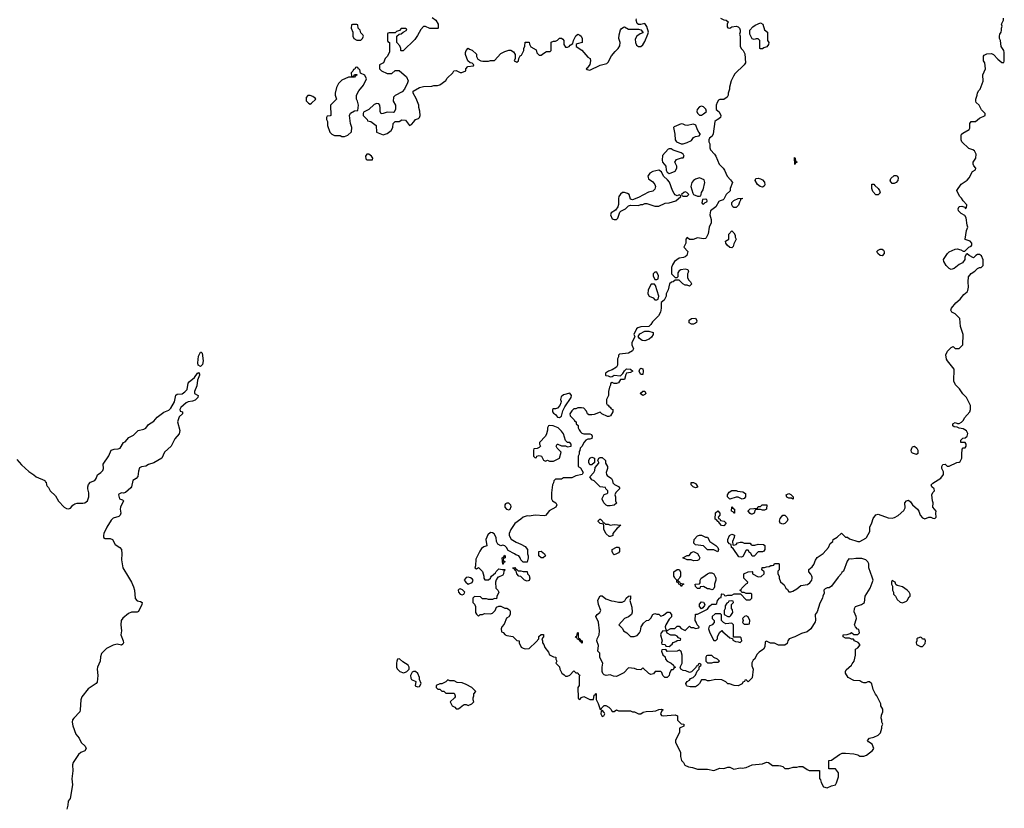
# Model space of a CAD drawing. Header units: inches. Extents: x 2380427 to 2580949, y 385907 to 546039.
# Tile 21 of 121: x 2428088 to 2437795, y 487720 to 495494. Entities that reach past the tile are written whole.
import ezdxf

# ---------------------------------------------------------------- set-up
doc = ezdxf.new("R2010")
doc.units = ezdxf.units.IN
doc.header["$MEASUREMENT"] = 0
for name, color, linetype in [('C4428', 7, 'Continuous'), ('C4429', 7, 'Continuous'), ('C4438', 7, 'Continuous'), ('C4439', 7, 'Continuous')]:
    doc.layers.add(name, color=color, linetype=linetype)

msp = doc.modelspace()

# ---------------------------------------------------------------- linework, layer by layer
at = {"layer": 'C4428', "color": 5, "elevation": 60}
msp.add_lwpolyline([(2429159.6, 490000), (2429190.3, 489950), (2429210, 489902.8), (2429218.9, 489870), (2429226.8, 489786.8), (2429246, 489766), (2429278.8, 489758.8), (2429294, 489750), (2429292, 489730), (2429258.8, 489661.2), (2429246, 489654), (2429190, 489652.3), (2429158.8, 489641.2), (2429104.4, 489595.6), (2429089.1, 489570.9), (2429083.9, 489530), (2429092.2, 489470), (2429085.5, 489430), (2429108.8, 489370), (2429110.2, 489349.8), (2429102.8, 489337.2), (2429090.2, 489329.8), (2429050, 489336.8), (2429010, 489327.6), (2428944.3, 489295.7), (2428895.4, 489244.6), (2428885.2, 489214.8), (2428882, 489170), (2428854.7, 489110), (2428851.3, 489090), (2428859, 489030), (2428850, 488963.7), (2428840.4, 488950), (2428762, 488898), (2428700.1, 488819.9), (2428689.1, 488790), (2428684.9, 488690), (2428679.5, 488670), (2428620.5, 488610), (2428609.1, 488590.9), (2428605.3, 488570), (2428610, 488532), (2428642, 488450), (2428674, 488410), (2428694.8, 488370), (2428733.5, 488333.5), (2428741.6, 488310), (2428730, 488287.3), (2428690.4, 488269.6), (2428668, 488252), (2428614.8, 488170), (2428607.3, 488150), (2428610.7, 488090.7), (2428600.7, 488010), (2428607.3, 487950), (2428584.7, 487815.3), (2428564.7, 487790), (2428562, 487750), (2428552, 487710)], dxfattribs=at)
at = {"layer": 'C4429', "color": 5, "elevation": 60}
msp.add_lwpolyline([(2429870, 492076), (2429848, 492088), (2429842.9, 492110), (2429850, 492178), (2429870, 492216), (2429876.9, 492216.9), (2429885.4, 492205.4), (2429895.8, 492130), (2429890, 492095.3)], close=True, dxfattribs=at)
msp.add_lwpolyline([(2428059, 491159), (2428106, 491106), (2428178.8, 491038.8), (2428228.4, 491008.4), (2428250, 490986.8), (2428334, 490950), (2428338, 490938), (2428350, 490934), (2428351.3, 490910), (2428356.9, 490896.9), (2428370, 490882), (2428386.8, 490850), (2428439.9, 490799.9), (2428470, 490746.8), (2428527, 490687), (2428550, 490674), (2428570, 490670.8), (2428590, 490678), (2428612.5, 490707.5), (2428630, 490721), (2428652.9, 490727.1), (2428710, 490726.8), (2428730, 490730.8), (2428755.1, 490750), (2428769.4, 490790), (2428769.3, 490830), (2428759.3, 490870), (2428759.3, 490890), (2428766.6, 490913.4), (2428786.6, 490933.4), (2428830, 490951), (2428842.7, 490970), (2428854, 491006), (2428888.7, 491030), (2428908.7, 491050), (2428914, 491070), (2428910, 491112), (2428966.3, 491193.7), (2428990, 491251.3), (2429020.2, 491259.8), (2429058, 491262), (2429078, 491270), (2429110, 491324.7), (2429126, 491334), (2429164.7, 491375.3), (2429210, 491398.8), (2429257.2, 491442.8), (2429310, 491457.1), (2429330, 491468), (2429357.5, 491502.5), (2429410, 491534.9), (2429443.3, 491576.7), (2429510, 491626.4), (2429556.8, 491643.2), (2429577, 491663), (2429614.1, 491725.9), (2429626.3, 491793.7), (2429639, 491801), (2429690, 491806.4), (2429715.2, 491824.8), (2429738.4, 491850), (2429748.7, 491910), (2429757, 491923), (2429811.9, 491968.1), (2429839, 492010), (2429850, 492017.3), (2429859.9, 491999.9), (2429861.6, 491990), (2429841.1, 491938.9), (2429834.7, 491885.3), (2429810.8, 491830), (2429812, 491810), (2429846, 491790), (2429844, 491770), (2429817.3, 491742.7), (2429790, 491732), (2429750, 491727.6), (2429730, 491717.6), (2429674.8, 491670), (2429666, 491650), (2429670, 491634), (2429692, 491630), (2429692, 491610), (2429661, 491579), (2429642, 491530), (2429665.4, 491445.4), (2429661, 491410), (2429617.5, 491362.5), (2429580.7, 491290), (2429515.5, 491230), (2429490.3, 491170), (2429410, 491124.5), (2429358, 491110), (2429330, 491092.3), (2429290, 491085.2), (2429270, 491075.3), (2429257.3, 491042.7), (2429253, 490990), (2429234.8, 490970), (2429202.8, 490950), (2429190.4, 490890), (2429181.7, 490878.3), (2429130, 490834), (2429110, 490828), (2429090, 490828.7), (2429064, 490816), (2429061, 490810), (2429070, 490772), (2429102, 490762), (2429111.1, 490751.1), (2429082, 490690), (2429079.3, 490670), (2429084, 490630), (2429078.8, 490610), (2429064.9, 490595.1), (2429010, 490579.5), (2428990, 490560.9), (2428947.3, 490492.7), (2428918, 490430), (2428913, 490410), (2428914.8, 490390), (2428930, 490379.1), (2428978.8, 490378.8), (2429001, 490370), (2429030, 490319.1), (2429076, 490290), (2429090, 490271.3), (2429093.4, 490230), (2429090.4, 490170), (2429104.4, 490090), (2429159.6, 490000)], dxfattribs=at)
at = {"layer": 'C4438', "color": 5, "elevation": 80}
for points in [[(2432510, 489997.2), (2432490, 489994), (2432471.3, 489970), (2432484.7, 489950), (2432510, 489930.8), (2432550, 489944.7), (2432559, 489970), (2432550, 489982), (2432532.5, 489992.5)], [(2436690, 489966), (2436682, 489950), (2436682, 489930), (2436694, 489910), (2436694, 489870), (2436702, 489850), (2436702, 489830), (2436722, 489810), (2436739.6, 489779.6), (2436770, 489752), (2436790, 489744.7), (2436830, 489762), (2436838, 489770), (2436856.4, 489803.6), (2436866, 489810), (2436868, 489830), (2436858, 489850), (2436838, 489870), (2436790, 489902), (2436738, 489918), (2436727.3, 489927.3), (2436718, 489950)], [(2432430, 489884), (2432419.6, 489880.4), (2432411.3, 489870), (2432414.8, 489850), (2432430, 489831), (2432450, 489822.8), (2432468, 489830), (2432475.3, 489850), (2432452.3, 489872.3)], [(2434810, 489686), (2434788.4, 489708.4), (2434788.9, 489731.1), (2434810, 489754), (2434830, 489752), (2434842, 489730), (2434839.6, 489720.4), (2434823.6, 489696.4)], [(2435110, 489766), (2435078, 489762), (2435072.7, 489747.3), (2435058, 489742), (2435043.6, 489716.4), (2435042, 489690), (2435034, 489670), (2435034, 489630), (2435070, 489612), (2435090, 489612), (2435100.4, 489619.6), (2435118, 489650), (2435116.4, 489676.4), (2435106, 489690), (2435106, 489730), (2435126, 489750), (2435122, 489762)], [(2434996.4, 489636.4), (2434943.6, 489636.4), (2434914, 489610), (2434914, 489590), (2434934, 489570), (2434934, 489550), (2434914, 489530), (2434884.7, 489515.3), (2434878, 489490), (2434891.3, 489450), (2434930, 489374), (2434950, 489374), (2434966, 489390), (2434968.4, 489411.6), (2434988.4, 489451.6), (2435010, 489474), (2435019.6, 489459.6), (2435062, 489422), (2435090, 489402), (2435114, 489394), (2435118, 489378), (2435143.6, 489363.6), (2435170, 489362), (2435190, 489354), (2435206, 489370), (2435202, 489402), (2435190, 489406), (2435126, 489406), (2435126, 489530), (2435110, 489546), (2435050, 489538), (2435026, 489550), (2435006, 489570), (2435007.3, 489627.3)], [(2435250, 489618), (2435234, 489610), (2435214, 489590), (2435222, 489570), (2435214, 489550), (2435230, 489534), (2435270, 489534), (2435282, 489538), (2435286, 489570), (2435270, 489606)], [(2434430, 489468), (2434412, 489450), (2434404.7, 489430), (2434422, 489370), (2434414, 489350), (2434418, 489338), (2434450, 489334), (2434458, 489318), (2434490, 489314), (2434520.4, 489339.6), (2434530, 489354), (2434556.4, 489363.6), (2434570, 489374), (2434602, 489378), (2434606, 489390), (2434582, 489402), (2434570, 489418), (2434550, 489426), (2434508.4, 489428.4), (2434470, 489448), (2434466, 489466)], [(2433630, 489346), (2433622, 489362), (2433610, 489366), (2433602, 489382), (2433587.3, 489387.3), (2433582, 489402), (2433568.4, 489408.4), (2433570, 489414), (2433582, 489418), (2433586, 489450), (2433590, 489452), (2433594, 489450), (2433594, 489410), (2433598, 489398), (2433610, 489394), (2433618, 489378), (2433634, 489370), (2433634, 489350)], [(2436970, 489406), (2436943.6, 489396.4), (2436934, 489390), (2436934, 489370), (2436925.4, 489354.6), (2436930, 489334), (2436970, 489314), (2436990, 489314), (2437016.4, 489343.6), (2437018, 489370), (2437010, 489386), (2436990, 489386), (2436982, 489402)], [(2431833.6, 489193.6), (2431814, 489190), (2431804.7, 489170), (2431802, 489150), (2431802, 489110), (2431810, 489094), (2431834, 489070), (2431870, 489054), (2431890, 489062), (2431906, 489070), (2431927.3, 489092.7), (2431928, 489110), (2431918, 489130), (2431864.7, 489164.7)], [(2434910, 489226), (2434870, 489226), (2434858, 489222), (2434854, 489210), (2434854, 489170), (2434870, 489154), (2434910, 489154), (2434930, 489162), (2434970, 489162), (2434986, 489170), (2434966, 489190), (2434930, 489206)], [(2431990, 489068.7), (2431970, 489068.7), (2431958, 489062), (2431942, 489030), (2431943.6, 489003.6), (2431951.3, 488991.3), (2431991.6, 488971.6), (2431987.1, 488927.1), (2432010, 488918), (2432030, 488922), (2432046, 488950), (2432028.4, 488988.4), (2432028.7, 489010), (2432014, 489050)], [(2432310, 488986), (2432290, 488966), (2432250, 488946), (2432230, 488946), (2432194, 488930), (2432194, 488910), (2432210, 488894), (2432230, 488894), (2432250, 488874), (2432270, 488874), (2432290, 488854), (2432370, 488854), (2432374, 488850), (2432382, 488830), (2432379.6, 488820.4), (2432374, 488810), (2432332, 488770), (2432351.6, 488731.6), (2432376.9, 488716.9), (2432390, 488702), (2432410, 488702), (2432426, 488710), (2432448.4, 488731.6), (2432470, 488742), (2432490, 488742), (2432510, 488734), (2432546, 488750), (2432566, 488770), (2432558, 488790), (2432558, 488810), (2432566, 488830), (2432566, 488850), (2432586, 488870), (2432546, 488910), (2432490, 488942), (2432450, 488958), (2432400.4, 488960.4), (2432370, 488978), (2432330, 488978)], [(2433830, 488686), (2433822, 488678), (2433818, 488650), (2433830, 488626), (2433846, 488630), (2433855.3, 488650), (2433850, 488666)]]:
    msp.add_lwpolyline(points, close=True, dxfattribs=at)
for points in [[(2432809.1, 490000), (2432802.8, 489997.2), (2432786.4, 489973.6), (2432778, 489950), (2432782, 489890), (2432802, 489870), (2432811.3, 489850), (2432792.7, 489807.3), (2432790, 489786), (2432770, 489788), (2432750, 489778), (2432710, 489778), (2432690, 489786), (2432650, 489786), (2432630, 489806), (2432572.7, 489807.3), (2432554, 489790), (2432554, 489750), (2432570, 489734), (2432582, 489710), (2432582, 489650), (2432590, 489634), (2432610, 489614), (2432628.4, 489631.6), (2432650, 489632), (2432670, 489642), (2432730, 489638), (2432750, 489644.7), (2432774, 489670), (2432790, 489702), (2432810, 489712), (2432830, 489712), (2432870, 489692), (2432890, 489692), (2432916.9, 489676.9), (2432923.6, 489663.6), (2432924.7, 489630), (2432910, 489608), (2432886.4, 489593.6), (2432865.4, 489534.6), (2432842, 489510), (2432834, 489490), (2432838, 489458), (2432852.7, 489452.7), (2432874, 489430), (2432890, 489422), (2432950, 489414), (2432990, 489374), (2433011.1, 489371.1), (2433012.7, 489352.7), (2433032, 489310), (2433050, 489298), (2433070, 489292), (2433110, 489294), (2433180.4, 489359.6), (2433206, 489390), (2433207.3, 489412.7), (2433227.3, 489432.7), (2433252.7, 489432.7), (2433252, 489410), (2433234, 489390), (2433242, 489370), (2433242, 489350), (2433254.4, 489334.4), (2433266, 489306), (2433299.8, 489259.8), (2433310, 489234), (2433350, 489212), (2433374, 489210), (2433374, 489190), (2433382, 489170), (2433374, 489150), (2433410, 489114), (2433412, 489090), (2433431.6, 489051.6), (2433456.9, 489036.9), (2433470, 489022), (2433490, 489022), (2433510, 489032), (2433550, 489074), (2433570, 489054), (2433590, 489054), (2433598, 489038), (2433611.6, 489031.6), (2433602, 489018), (2433602, 488930), (2433592, 488910), (2433594, 488810), (2433598, 488798), (2433610, 488794), (2433627.3, 488812.7), (2433650, 488822), (2433710, 488791.3), (2433746, 488794), (2433750, 488834), (2433762, 488838), (2433766, 488850), (2433772, 488852), (2433772.7, 488792.7), (2433792, 488752), (2433810, 488694), (2433822, 488698), (2433826, 488710), (2433850, 488734), (2433867.3, 488732.7), (2433896, 488716), (2433916.9, 488696.9), (2433930, 488674), (2433950, 488674), (2433970, 488692), (2433990, 488682), (2434110, 488682), (2434130, 488672), (2434150, 488672), (2434190, 488652), (2434210, 488652), (2434233.2, 488666.8), (2434264.7, 488675.3), (2434330, 488677.3), (2434358, 488682), (2434390, 488694.8), (2434416, 488696), (2434432, 488690), (2434418, 488682), (2434404.7, 488650), (2434416, 488636), (2434431, 488631), (2434550, 488642), (2434572.7, 488632.7), (2434572, 488590), (2434610, 488554), (2434634, 488550), (2434634, 488530), (2434594, 488510), (2434592, 488470), (2434552, 488390), (2434552, 488370), (2434593.7, 488293.7), (2434601, 488270), (2434602.8, 488230), (2434611.3, 488190), (2434631.3, 488170), (2434646.4, 488146.4), (2434682, 488130), (2434722.5, 488122.5), (2434770, 488104.9), (2434870, 488107.3), (2434930, 488094), (2434990, 488115.5), (2435030, 488113.4), (2435070, 488124), (2435090, 488124), (2435130, 488106.8), (2435190, 488118.8), (2435210, 488114.8), (2435250, 488122.8), (2435310, 488147.3), (2435410, 488158), (2435450, 488176.3), (2435470.5, 488170.5), (2435510, 488141), (2435570, 488142), (2435590, 488138), (2435610.9, 488130.9), (2435631.6, 488111.6), (2435670, 488111.3), (2435714.6, 488125.4), (2435750, 488124.7), (2435771.6, 488131.6), (2435808.4, 488131.6), (2435850, 488102), (2435870, 488094), (2435972.7, 488092.7), (2435972.7, 488012.7), (2435982, 488002), (2435990, 487974), (2436011.6, 487931.6), (2436050, 487922), (2436090, 487942.8), (2436130, 487952), (2436142, 487970), (2436162, 488030), (2436162, 488070), (2436130, 488108), (2436066, 488110), (2436066, 488190), (2436090, 488196), (2436170, 488250.8), (2436197.5, 488262.5), (2436230, 488264.4), (2436310, 488258.4), (2436350, 488247.7), (2436370, 488235.5), (2436390, 488232.7), (2436410, 488232.4), (2436436.6, 488243.4), (2436494, 488290), (2436509, 488310), (2436493.2, 488353.2), (2436456.4, 488376.4), (2436446, 488390), (2436466, 488410), (2436510, 488422), (2436550, 488442), (2436574.6, 488465.4), (2436588.7, 488510), (2436588.9, 488531.1), (2436598, 488550), (2436588.9, 488568.9), (2436588.7, 488590), (2436582, 488610), (2436583.1, 488636.9), (2436598, 488670), (2436596.4, 488696.4), (2436578, 488730), (2436578, 488750), (2436538, 488830), (2436524.7, 488844.7), (2436502, 488890), (2436490, 488946), (2436467.3, 488967.3), (2436450, 488968), (2436430, 488958), (2436410, 488958), (2436390, 488962), (2436370, 488975.3), (2436310, 488979), (2436255.3, 489010), (2436228.4, 489051.6), (2436228, 489070), (2436236.4, 489083.6), (2436288, 489130), (2436294.6, 489145.4), (2436315.3, 489170), (2436328, 489230), (2436328, 489290), (2436350, 489302), (2436375.3, 489330), (2436353.6, 489353.6), (2436318, 489370), (2436307.3, 489387.3), (2436290, 489388), (2436270, 489398), (2436230, 489398), (2436206, 489410), (2436206, 489430), (2436247.3, 489432.7), (2436276.4, 489443.6), (2436290, 489454), (2436310, 489434), (2436350, 489434), (2436366, 489450), (2436362, 489482), (2436347.3, 489487.3), (2436327.3, 489507.3), (2436318, 489530), (2436338, 489590), (2436335.3, 489610), (2436316.4, 489656.4), (2436318, 489690), (2436329, 489711), (2436386, 489730), (2436418, 489750), (2436422, 489810), (2436474, 489890), (2436501.2, 489970), (2436490.7, 490000)], [(2432662, 490000), (2432662, 489990), (2432672.7, 489972.7), (2432710, 489972), (2432728, 489990), (2432733, 490000)], [(2433113.5, 490000), (2433116, 489990), (2433110, 489966), (2433090, 489958), (2433066, 489970), (2433036, 490000)], [(2436158, 490000), (2436090, 489909.2), (2436070, 489893.2), (2436050, 489893.2), (2436030, 489884), (2436016, 489870), (2436018, 489842), (2436004.7, 489810), (2436002.8, 489790), (2435977.5, 489742.5), (2435950, 489658), (2435931.3, 489630), (2435934, 489570), (2435930, 489558), (2435886.8, 489490), (2435850, 489459.3), (2435796.8, 489443.2), (2435730, 489408.7), (2435674, 489390), (2435662, 489370), (2435655.3, 489344.7), (2435631.1, 489328.9), (2435569.1, 489329.1), (2435530, 489348), (2435490, 489348), (2435450, 489366), (2435438, 489362), (2435432.7, 489312.7), (2435422, 489290), (2435379.6, 489260.4), (2435359.6, 489240.4), (2435332, 489190), (2435319.6, 489180.4), (2435304.7, 489155.3), (2435305.4, 489125.4), (2435318, 489090), (2435310, 489006), (2435274, 488970), (2435270, 488968), (2435250, 488986), (2435238, 488982), (2435234, 488970), (2435218, 488962), (2435210, 488946), (2435170, 488928.7), (2435131, 488929), (2435087.3, 488947.3), (2435070, 488948), (2435050, 488968), (2435010, 488988), (2434950, 488988.7), (2434890, 488975.3), (2434870, 488978), (2434850, 488988), (2434830, 488988), (2434810, 488986), (2434790.7, 488949.3), (2434770.6, 488929.4), (2434750, 488917.2), (2434696.5, 488916.5), (2434670, 488924), (2434662, 488930), (2434655.3, 488950), (2434660.2, 488959.8), (2434668.9, 488971.1), (2434690, 488982), (2434702, 488998), (2434726, 489010), (2434750, 489034), (2434767.3, 489072.7), (2434786, 489090), (2434786, 489114), (2434806, 489130), (2434802, 489142), (2434790, 489146), (2434778, 489142), (2434774, 489126), (2434758, 489122), (2434752.7, 489107.3), (2434732.7, 489087.3), (2434710, 489066), (2434690, 489058), (2434656.4, 489076.4), (2434630, 489078), (2434606, 489090), (2434598, 489110), (2434618, 489150), (2434618, 489230), (2434610, 489266), (2434590, 489278), (2434570, 489268), (2434470, 489266), (2434462, 489282), (2434450, 489286), (2434418, 489282), (2434414, 489270), (2434430, 489234), (2434452, 489212), (2434454, 489190), (2434471.6, 489171.6), (2434511.1, 489151.1), (2434534, 489130), (2434538, 489118), (2434554, 489110), (2434538, 489102), (2434530, 489086), (2434510, 489086), (2434492.7, 489047.3), (2434492, 489030), (2434470, 489009), (2434448.7, 489010), (2434428.7, 489030), (2434418, 489058), (2434408.4, 489068.4), (2434352.7, 489067.3), (2434335.3, 489044.7), (2434310, 489038), (2434290, 489048), (2434230, 489106), (2434210, 489086), (2434172.7, 489087.3), (2434150, 489098), (2434090, 489106), (2434045.4, 489054.6), (2433970, 489019), (2433943.1, 489023.1), (2433910, 489035.3), (2433870, 489028.7), (2433850, 489035.3), (2433835.3, 489050), (2433829.1, 489069.1), (2433829.2, 489110), (2433838, 489150), (2433806.6, 489206.6), (2433808.7, 489248.7), (2433788.7, 489270), (2433793.6, 489326.4), (2433779, 489370), (2433782, 489390), (2433801.2, 489430), (2433804, 489470), (2433794, 489554), (2433768.7, 489610), (2433782, 489630), (2433808, 489650), (2433818, 489670), (2433795.3, 489730), (2433789.1, 489770.9), (2433810, 489814), (2433830, 489814), (2433866.4, 489786.4), (2433923.6, 489763.6), (2433950, 489762), (2433990, 489751.3), (2434028.4, 489751.6), (2434055.3, 489764.7), (2434068, 489790), (2434090, 489812), (2434110, 489814), (2434111.1, 489788.9), (2434102, 489770), (2434123.6, 489703.6), (2434125.4, 489654.6), (2434118, 489630), (2434090.9, 489609.1), (2434052, 489590), (2433994, 489530), (2434032, 489492), (2434042, 489470), (2434072, 489450), (2434110, 489414), (2434147.3, 489412.7), (2434175.3, 489424.7), (2434198, 489450), (2434208, 489470), (2434215.3, 489510), (2434236.4, 489543.6), (2434268.4, 489571.6), (2434290, 489574), (2434310, 489594), (2434328.7, 489631.3), (2434350, 489642), (2434370, 489634), (2434390, 489634), (2434410, 489614), (2434436.4, 489623.6), (2434470, 489654), (2434492.7, 489652.7), (2434514, 489630), (2434512.7, 489607.3), (2434490, 489586), (2434458, 489530), (2434452, 489510), (2434458, 489478), (2434470, 489474), (2434508.9, 489491.1), (2434547.3, 489492.7), (2434570, 489514), (2434590, 489514), (2434610, 489492), (2434650, 489472), (2434690, 489514), (2434703.6, 489503.6), (2434730, 489502), (2434750, 489494), (2434782, 489498), (2434786, 489510), (2434767.3, 489527.3), (2434756.4, 489556.4), (2434746, 489570), (2434750, 489634), (2434770, 489634), (2434870, 489682), (2434890, 489714), (2434910, 489734), (2434950, 489734), (2434962, 489738), (2434966, 489770), (2434990, 489794), (2435002, 489798), (2435006, 489830), (2435010, 489834), (2435030, 489832), (2435038, 489818), (2435050, 489814), (2435070, 489822), (2435110, 489822), (2435132.7, 489832.7), (2435194, 489834), (2435250, 489774), (2435290, 489774), (2435306, 489790), (2435306, 489830), (2435298, 489838), (2435250, 489838), (2435230, 489846), (2435206, 489846), (2435202, 489862), (2435186, 489870), (2435202, 489878), (2435206, 489890), (2435250, 489934), (2435262, 489938), (2435266, 489950), (2435228, 489990), (2435227.5, 490000)], [(2434597, 490000), (2434590, 489986), (2434574, 489970), (2434578, 489958), (2434592, 489952), (2434598, 489938), (2434630, 489934), (2434634, 489930), (2434618, 489922), (2434610, 489908), (2434602, 489922), (2434586, 489930), (2434582, 489942), (2434566, 489950), (2434566, 489970), (2434547.3, 489987.3), (2434542.1, 490000)], [(2434946.9, 490000), (2434952, 489990), (2434952, 489970), (2434938, 489930), (2434936.9, 489903.1), (2434930, 489886), (2434922, 489878), (2434910, 489875.3), (2434890, 489882), (2434870, 489882), (2434830, 489906), (2434798, 489902), (2434792.7, 489887.3), (2434770, 489886), (2434750, 489906), (2434746, 489930), (2434790, 489934), (2434798, 489942), (2434798, 489970), (2434808, 489990), (2434822.8, 490000)], [(2435574, 490000), (2435574, 489990), (2435590, 489954), (2435623.6, 489923.6), (2435642, 489890), (2435656.9, 489876.9), (2435670, 489854), (2435690, 489854), (2435710, 489862), (2435750, 489882), (2435790, 489918), (2435853.6, 489926.4), (2435876.5, 489943.5), (2435898, 489970), (2435902, 489990), (2435900, 490000)]]:
    msp.add_lwpolyline(points, dxfattribs=at)
at = {"layer": 'C4439', "color": 5, "elevation": 80}
for points in [[(2432155.3, 495515.3), (2432192, 495490), (2432214, 495450), (2432214, 495410), (2432210, 495406), (2432130, 495408), (2432090, 495426), (2432070, 495426), (2432042, 495398), (2432010, 495338), (2431982, 495298), (2431867.3, 495187.3), (2431850, 495186), (2431846, 495190), (2431846, 495210), (2431836.4, 495236.4), (2431806, 495270), (2431806, 495330), (2431827.3, 495352.7), (2431850, 495354), (2431867.3, 495372.7), (2431906, 495390), (2431902, 495402), (2431890, 495406), (2431850, 495406), (2431832.7, 495387.3), (2431803.6, 495376.4), (2431790, 495366), (2431730, 495366), (2431718, 495362), (2431714, 495350), (2431714, 495290), (2431718, 495278), (2431734, 495270), (2431732.7, 495172.7), (2431712, 495130), (2431692, 495110), (2431674, 495070), (2431634, 495050), (2431634, 495010), (2431654, 494990), (2431710, 494962), (2431756.4, 494963.6), (2431790, 494992), (2431830, 494992), (2431901, 494930), (2431916, 494890), (2431911.3, 494870), (2431882, 494810), (2431856.9, 494783.1), (2431790, 494748), (2431772, 494730), (2431771.3, 494690), (2431794, 494650), (2431792.7, 494612.7), (2431778, 494582), (2431770, 494578), (2431710, 494582), (2431670, 494568), (2431650, 494566), (2431642, 494590), (2431643.1, 494623.1), (2431638, 494650), (2431630, 494666), (2431610, 494668), (2431582, 494658), (2431530, 494608), (2431478, 494582), (2431474, 494570), (2431474, 494550), (2431514, 494510), (2431518, 494498), (2431550, 494492), (2431602, 494450), (2431604.7, 494384.7), (2431670, 494358), (2431710, 494372), (2431750, 494402), (2431768, 494430), (2431768.4, 494471.6), (2431790, 494492), (2431830, 494492), (2431854.6, 494505.4), (2431890, 494504.7), (2431930, 494452), (2431950, 494462), (2431973.6, 494486.4), (2431988.9, 494511.1), (2432019, 494521), (2432028, 494530), (2432035.3, 494550), (2432033.6, 494593.6), (2432022, 494630), (2432022, 494650), (2431996.5, 494716.5), (2431968, 494770), (2431968, 494790), (2432030, 494824.7), (2432070, 494836), (2432150, 494838), (2432170, 494844.7), (2432205.4, 494845.4), (2432230, 494851.3), (2432290, 494894), (2432302, 494918), (2432358, 494970), (2432369, 494991), (2432390, 494992), (2432430, 494972), (2432447.3, 494972.7), (2432486, 494990), (2432486, 495010), (2432507.3, 495032.7), (2432562, 495038), (2432566, 495050), (2432550, 495066), (2432527.3, 495067.3), (2432506, 495090), (2432482, 495150), (2432482, 495170), (2432488.4, 495191.6), (2432510, 495214), (2432523.6, 495203.6), (2432550, 495194), (2432590, 495154), (2432592.7, 495132.7), (2432605.4, 495105.4), (2432634, 495090), (2432654.6, 495085.4), (2432710, 495084.7), (2432730, 495092), (2432770, 495092), (2432830, 495162), (2432870, 495182), (2432910, 495192), (2432930, 495192), (2432956.9, 495176.9), (2432974, 495150), (2432974, 495110), (2432962, 495090), (2432990, 495074), (2433006, 495090), (2433007.3, 495112.7), (2433023.1, 495136.9), (2433035.3, 495144.7), (2433058, 495190), (2433058, 495210), (2433067.3, 495232.7), (2433070, 495274), (2433110, 495274), (2433112.7, 495252.7), (2433125.4, 495225.4), (2433178, 495198), (2433186.4, 495166.4), (2433202, 495150), (2433210, 495144.7), (2433230, 495144.7), (2433254.6, 495165.4), (2433280.4, 495179.6), (2433318, 495182), (2433326, 495190), (2433327.3, 495272.7), (2433350, 495282), (2433370, 495282), (2433390, 495292), (2433410, 495311.3), (2433430, 495312), (2433443.6, 495303.6), (2433451.6, 495288.4), (2433452, 495250), (2433470, 495222), (2433490, 495222), (2433506, 495230), (2433516.4, 495243.6), (2433542, 495258), (2433548, 495290), (2433570, 495334), (2433590, 495352), (2433610, 495342), (2433622, 495330), (2433632.7, 495307.3), (2433634, 495270), (2433583.6, 495256.4), (2433574, 495250), (2433574, 495230), (2433630, 495192), (2433690, 495124.7), (2433711.3, 495110), (2433716, 495090), (2433707.1, 495052.9), (2433683.6, 495016.4), (2433674, 495010), (2433683.6, 495003.6), (2433710, 494998), (2433810, 495046), (2433876.4, 495063.6), (2433890, 495074), (2433923.2, 495136.8), (2433958.6, 495181.4), (2433988.7, 495210), (2434004.7, 495235.3), (2434008.9, 495268.9), (2433995.3, 495310), (2433996.4, 495343.6), (2434010, 495394), (2434016.4, 495403.6), (2434040.4, 495419.6), (2434050, 495422), (2434090, 495402), (2434190, 495402), (2434210, 495394), (2434232.7, 495372.7), (2434230, 495366), (2434204.7, 495355.3), (2434172, 495330), (2434156.9, 495303.1), (2434158.8, 495270), (2434170, 495242), (2434190, 495231), (2434210, 495231), (2434230, 495244.7), (2434250, 495278), (2434282, 495350), (2434286, 495370), (2434270, 495426), (2434250, 495458), (2434210, 495448), (2434190, 495448), (2434175.3, 495455.3), (2434164, 495490), (2434170, 495502)], [(2434998, 495510), (2435030, 495491), (2435054, 495490), (2435071.6, 495471.6), (2435062, 495450), (2435062, 495422), (2435070, 495414), (2435090, 495412), (2435110, 495422), (2435150, 495431), (2435170, 495424.7), (2435184.7, 495410), (2435191.3, 495390), (2435191.3, 495370), (2435184.7, 495350), (2435192, 495330), (2435192, 495230), (2435205.4, 495205.4), (2435222, 495190), (2435236.9, 495156.9), (2435242, 495070), (2435231.1, 495048.9), (2435139.6, 494960.4), (2435123.6, 494936.4), (2435102, 494890), (2435084.7, 494830), (2435084.7, 494810), (2435071.6, 494768.4), (2435071.1, 494748.9), (2435062, 494730), (2435030, 494706), (2434990, 494706), (2434978, 494702), (2434963.6, 494676.4), (2434954, 494650), (2434954, 494610), (2434984.7, 494584.7), (2435001, 494550), (2434998, 494530), (2434972, 494510), (2434956, 494504), (2434942, 494490), (2434924.7, 494370), (2434915.3, 494344.7), (2434890, 494326), (2434882, 494310), (2434882, 494290), (2434892, 494270), (2434891.3, 494230), (2434898, 494210), (2434938, 494170), (2434951, 494150), (2434984.7, 494070), (2435024.7, 494030), (2435038, 494010), (2435062, 493950), (2435096.9, 493916.9), (2435114, 493890), (2435092, 493830), (2435091.6, 493808.4), (2435052, 493770), (2435030, 493726), (2435022, 493718), (2434994, 493710), (2434979.6, 493700.4), (2434950.8, 493649.2), (2434898, 493610), (2434892, 493570), (2434903.6, 493523.6), (2434904.7, 493490), (2434884.7, 493450), (2434876.9, 493383.1), (2434856.9, 493343.1), (2434850, 493338), (2434830, 493335.3), (2434770, 493342), (2434727.3, 493327.3), (2434690, 493326), (2434670, 493346), (2434654, 493330), (2434654, 493290), (2434634, 493250), (2434674, 493210), (2434664.7, 493170), (2434650, 493155.3), (2434631.6, 493148.4), (2434590, 493142), (2434544.7, 493110), (2434523.6, 493076.4), (2434514, 493050), (2434514, 492990), (2434550, 492954), (2434570, 492954), (2434578, 492962), (2434580.4, 492999.6), (2434596.4, 493023.6), (2434606, 493030), (2434650, 493038), (2434674, 493030), (2434682, 493010), (2434671.6, 492988.4), (2434671.3, 492950), (2434685.4, 492925.4), (2434702, 492910), (2434712, 492890), (2434710, 492886), (2434690, 492868.7), (2434670, 492878), (2434650, 492878), (2434626, 492890), (2434590, 492926), (2434550, 492926), (2434531.6, 492908.4), (2434512.7, 492907.3), (2434494, 492890), (2434482, 492830), (2434462, 492790), (2434462, 492770), (2434442, 492730), (2434412.7, 492707.3), (2434412, 492650), (2434404, 492610), (2434385.5, 492574.5), (2434326, 492514), (2434311.1, 492488.9), (2434290, 492468), (2434212.7, 492467.3), (2434183.6, 492456.4), (2434170, 492446), (2434142, 492390), (2434154, 492370), (2434122, 492310), (2434122, 492290), (2434138, 492250), (2434131, 492230), (2434090, 492205.2), (2434002, 492198), (2433992.7, 492187.3), (2433992, 492170), (2433982, 492150), (2433982, 492090), (2433972, 492070), (2433930, 492042), (2433894, 492030), (2433862, 492010), (2433862, 491990), (2433866.4, 491986.4), (2433890, 491982), (2433910, 491972), (2433930, 491978), (2433950, 491991), (2434010, 491982), (2434035.3, 492004.7), (2434049.1, 492030.9), (2434070, 492051.3), (2434110.5, 492050.5), (2434132, 492030), (2434110, 492015.3), (2434071.6, 492008.4), (2434063.6, 491996.4), (2434050, 491948), (2434010, 491948), (2433990, 491915.3), (2433971.1, 491908.9), (2433948.7, 491908.7), (2433930, 491918), (2433912.7, 491907.3), (2433912, 491890), (2433902, 491870), (2433892, 491830), (2433892, 491790), (2433874, 491750), (2433874, 491710), (2433878, 491698), (2433890, 491694), (2433898, 491678), (2433910, 491674), (2433918, 491658), (2433934, 491650), (2433934, 491630), (2433912, 491590), (2433896.9, 491583.1), (2433883.1, 491583.1), (2433826, 491610), (2433810, 491626), (2433750, 491602), (2433730, 491598), (2433700.4, 491600.4), (2433686, 491610), (2433676.4, 491636.4), (2433650, 491666), (2433627.3, 491667.3), (2433590, 491668), (2433570, 491658), (2433550, 491658), (2433530, 491638), (2433512, 491610), (2433514, 491590), (2433554, 491550), (2433558, 491538), (2433574, 491530), (2433574, 491510), (2433592.7, 491492.7), (2433594, 491470), (2433602, 491450), (2433618, 491430), (2433630, 491418), (2433650, 491411.3), (2433710, 491412), (2433723.6, 491403.6), (2433731.3, 491390), (2433730, 491366), (2433710, 491358), (2433690, 491358), (2433670, 491348), (2433652, 491330), (2433630, 491286), (2433614, 491270), (2433611.6, 491248.4), (2433602, 491238), (2433602, 491210), (2433594, 491190), (2433594, 491090), (2433616.9, 491076.9), (2433642, 491030), (2433632, 491010), (2433570, 490998), (2433530, 490978), (2433450, 490978), (2433430, 490966), (2433370, 490966), (2433352.7, 490947.3), (2433352, 490930), (2433342, 490910), (2433331.3, 490830), (2433331.3, 490770), (2433342, 490750), (2433374, 490730), (2433379.6, 490719.6), (2433382, 490710), (2433372, 490690), (2433306.4, 490653.6), (2433290, 490628), (2433270, 490608), (2433256.9, 490603.1), (2433171.1, 490608.9), (2433110, 490599), (2433090, 490602), (2433050, 490588.7), (2433030, 490568.7), (2432970.9, 490529.1), (2432931.1, 490468.9), (2432912, 490430), (2432912, 490410), (2432931.6, 490371.6), (2432950, 490364.7), (2432982, 490342), (2433030, 490324.7), (2433070, 490302), (2433094, 490270), (2433094, 490230), (2433102, 490210), (2433102, 490190), (2433090, 490146), (2433050, 490148), (2433028, 490170), (2433022, 490190), (2433010, 490208), (2432978, 490218), (2432966, 490230), (2432902, 490262), (2432888, 490290), (2432870, 490308), (2432850, 490315.3), (2432830, 490308), (2432803.1, 490323.1), (2432789.1, 490349.1), (2432785.2, 490390), (2432765.6, 490425.6), (2432750, 490435.3), (2432730, 490438), (2432704, 490416), (2432684.7, 490370), (2432691.6, 490308.4), (2432662, 490298), (2432639.6, 490280.4), (2432623.6, 490256.4), (2432585.4, 490174.6), (2432582, 490110), (2432574, 490090), (2432590, 490082), (2432610, 490094), (2432650, 490054), (2432662, 490010), (2432662, 490000)], [(2435900, 490000), (2435898, 490010), (2435888.4, 490028.4), (2435868, 490050), (2435867.3, 490072.7), (2435900.4, 490099.6), (2435918, 490122), (2435933.6, 490166.4), (2435948.9, 490191.1), (2436010, 490231.3), (2436062, 490290), (2436078, 490330), (2436106, 490350), (2436108.9, 490371.1), (2436148.4, 490391.6), (2436190, 490432), (2436230, 490394), (2436250, 490392), (2436270, 490378), (2436350, 490351.3), (2436370, 490351.3), (2436430, 490382), (2436438, 490390), (2436468, 490450), (2436468.7, 490490), (2436490, 490534), (2436502, 490578), (2436530, 490612), (2436550, 490618), (2436650, 490584.7), (2436690, 490581), (2436712.9, 490587.1), (2436750, 490606), (2436804.7, 490655.3), (2436818, 490682), (2436815.3, 490730), (2436830, 490751.3), (2436850, 490758), (2436870, 490742), (2436891.3, 490710), (2436938, 490670), (2436951.3, 490650), (2436964.7, 490610), (2436990, 490582), (2437010, 490572), (2437050, 490591.3), (2437070, 490591.3), (2437090, 490581), (2437110, 490578), (2437116.5, 490583.5), (2437122, 490590), (2437119, 490630), (2437122, 490650), (2437089.2, 490689.2), (2437092.7, 490730), (2437086.6, 490750), (2437081.2, 490810), (2437090, 490832), (2437108, 490850), (2437102, 490870), (2437082, 490890), (2437075.3, 490910), (2437090, 490924.7), (2437170, 490976), (2437195.3, 491010), (2437197.2, 491037.2), (2437178, 491070), (2437178, 491090), (2437188, 491110), (2437211.1, 491111.1), (2437232.7, 491092.7), (2437250, 491092), (2437326, 491130), (2437350, 491132), (2437360.4, 491139.6), (2437378, 491170), (2437375.3, 491210), (2437380.4, 491259.6), (2437390, 491274), (2437410, 491274), (2437418, 491290), (2437418, 491310), (2437410, 491326), (2437367.3, 491327.3), (2437366, 491350), (2437386, 491370), (2437410, 491372), (2437428, 491390), (2437434, 491414), (2437422, 491442), (2437390, 491462), (2437348.9, 491468.9), (2437330, 491478), (2437300.4, 491480.4), (2437286, 491490), (2437286, 491510), (2437310, 491522), (2437332.7, 491512.7), (2437350, 491512), (2437374.6, 491525.4), (2437393.6, 491546.4), (2437402, 491570), (2437454, 491630), (2437462, 491650), (2437462, 491690), (2437422, 491770), (2437385.6, 491805.6), (2437354.6, 491854.6), (2437314.6, 491894.6), (2437298, 491930), (2437302, 492050), (2437234, 492130), (2437226, 492146), (2437219, 492190), (2437234, 492226), (2437270, 492262), (2437292, 492272), (2437310, 492254), (2437350, 492254), (2437386, 492290), (2437388.7, 492390), (2437363.7, 492470), (2437358, 492550), (2437310, 492594), (2437278, 492610), (2437269, 492630), (2437275.3, 492650), (2437318, 492702), (2437360.2, 492739.8), (2437395.5, 492784.5), (2437428.9, 492811.1), (2437436.4, 492823.6), (2437443.1, 492856.9), (2437437.2, 492910), (2437442, 492958), (2437469.3, 492990.7), (2437504.7, 493015.3), (2437530, 493042), (2437550, 493052), (2437567.3, 493052.7), (2437586, 493070), (2437587.3, 493127.3), (2437570, 493166), (2437550, 493178), (2437530, 493178), (2437514, 493170), (2437490, 493148), (2437448.4, 493168.4), (2437430, 493186), (2437418, 493182), (2437406.4, 493153.6), (2437404.7, 493130), (2437382, 493098), (2437350, 493082), (2437299.3, 493040.7), (2437270, 493032.7), (2437250, 493041.2), (2437222.7, 493070), (2437199.3, 493110), (2437197.2, 493130), (2437235.3, 493190), (2437250, 493204.7), (2437309.4, 493230.6), (2437330, 493234.8), (2437366.4, 493226.4), (2437390, 493212), (2437407.3, 493212.7), (2437446, 493250), (2437470, 493262), (2437474, 493270), (2437474, 493290), (2437458, 493310), (2437410, 493326), (2437408.9, 493328.9), (2437423.7, 493416.3), (2437435.3, 493450), (2437428.7, 493470), (2437420.2, 493540.2), (2437404.7, 493564.7), (2437370, 493584), (2437342.7, 493610), (2437341.2, 493630), (2437350, 493651), (2437376.9, 493656.9), (2437404.7, 493644.7), (2437410, 493634), (2437422, 493638), (2437426, 493670), (2437388.9, 493708.9), (2437374.6, 493734.6), (2437354.6, 493754.6), (2437328, 493810), (2437368.9, 493871.1), (2437428.4, 493911.6), (2437450, 493934), (2437483.1, 493996.9), (2437510, 494014), (2437515.3, 494030), (2437494.6, 494054.6), (2437488, 494070), (2437488, 494090), (2437515.3, 494130), (2437518, 494170), (2437500.4, 494200.4), (2437486, 494210), (2437444.7, 494224.7), (2437375.3, 494290), (2437369, 494310), (2437368.7, 494350), (2437374.6, 494365.4), (2437384.7, 494375.3), (2437448.4, 494411.6), (2437455.3, 494424.7), (2437455.3, 494470), (2437470, 494492), (2437510, 494491.3), (2437550, 494522), (2437606, 494550), (2437606, 494570), (2437570, 494606), (2437548, 494650), (2437518, 494678), (2437515.3, 494690), (2437515.3, 494710), (2437528.7, 494750), (2437530, 494774), (2437543.1, 494796.9), (2437558, 494810), (2437587.3, 494887.3), (2437584, 494950), (2437608.7, 495010), (2437602, 495070), (2437589, 495090), (2437590, 495134), (2437596.4, 495143.6), (2437623.1, 495156.9), (2437670, 495162), (2437690, 495152), (2437730, 495104.7), (2437770, 495071.3), (2437790, 495072), (2437795.1, 495084.9), (2437794, 495170), (2437789, 495190), (2437764, 495230), (2437757.2, 495290), (2437746.6, 495310), (2437746.6, 495330), (2437749.5, 495350.5), (2437764, 495370), (2437769, 495390), (2437768.7, 495410), (2437775.3, 495430), (2437768.7, 495450), (2437788, 495490), (2437788, 495510)], [(2436490.7, 490000), (2436459, 490090), (2436458, 490130), (2436448.9, 490148.9), (2436430, 490168), (2436390, 490182), (2436330, 490182), (2436290, 490175.3), (2436262, 490178), (2436244.7, 490155.3), (2436210, 490058), (2436194, 490046), (2436186, 490030), (2436158.8, 490001.2), (2436158, 490000)], [(2432733, 490000), (2432738, 490010), (2432779, 490041), (2432784, 490056), (2432810, 490082), (2432846, 490074), (2432870, 490074), (2432874, 490070), (2432862, 490058), (2432858, 490030), (2432850, 490018), (2432809.1, 490000)], [(2433036, 490000), (2433030, 490006), (2433008.7, 490008.7), (2432988, 490030), (2432982, 490062), (2432970, 490066), (2432962, 490082), (2432950, 490086), (2432948, 490092), (2432970, 490094), (2432978, 490078), (2432990, 490074), (2433002, 490062), (2433030, 490062), (2433050, 490054), (2433090, 490054), (2433092.7, 490032.7), (2433110, 490014), (2433113.5, 490000)], [(2434542.1, 490000), (2434538, 490010), (2434538, 490050), (2434570, 490074), (2434590, 490074), (2434602, 490050), (2434602, 490010), (2434597, 490000)], [(2434822.8, 490000), (2434870, 490032), (2434890, 490042), (2434910, 490042), (2434931.1, 490031.1), (2434946.9, 490000)], [(2435227.5, 490000), (2435226, 490030), (2435268.4, 490051.6), (2435310, 490054), (2435314, 490050), (2435314, 490030), (2435370, 490002), (2435396.4, 490003.6), (2435426, 490030), (2435426, 490050), (2435406, 490070), (2435407.3, 490092.7), (2435430, 490094), (2435450, 490102), (2435476.4, 490103.6), (2435492.7, 490112.7), (2435507.3, 490112.7), (2435522, 490118), (2435530, 490134), (2435570, 490134), (2435574, 490130), (2435574, 490070), (2435563.6, 490056.4), (2435562, 490030), (2435574, 490010), (2435574, 490000)]]:
    msp.add_lwpolyline(points, dxfattribs=at)
for points in [[(2431410, 495446), (2431370, 495446), (2431358, 495442), (2431354, 495410), (2431371.6, 495371.6), (2431372, 495330), (2431382, 495310), (2431410, 495292), (2431450, 495292), (2431468, 495310), (2431478, 495330), (2431470, 495346), (2431450, 495366), (2431446, 495390), (2431426, 495410), (2431422, 495442)], [(2435390, 495206), (2435386, 495210), (2435386, 495290), (2435370, 495306), (2435350, 495306), (2435330, 495298), (2435310, 495306), (2435287.3, 495352.7), (2435286, 495390), (2435316.4, 495423.6), (2435340.2, 495439.8), (2435390, 495462), (2435414, 495450), (2435430, 495394), (2435462, 495370), (2435462, 495290), (2435472, 495270), (2435471.6, 495248.4), (2435452.7, 495227.3), (2435423.6, 495216.4), (2435410, 495206)], [(2431410, 495026), (2431398, 495022), (2431392.7, 495007.3), (2431378, 495002), (2431372.7, 494987.3), (2431354, 494970), (2431358, 494938), (2431370, 494934), (2431382, 494938), (2431390, 494954), (2431412.7, 494952.7), (2431410, 494946), (2431398, 494942), (2431390, 494926), (2431330, 494926), (2431263.6, 494896.4), (2431230, 494866), (2431210, 494826), (2431198, 494770), (2431198, 494750), (2431212, 494710), (2431152, 494650), (2431154, 494550), (2431150, 494546), (2431118, 494542), (2431114, 494530), (2431114, 494510), (2431122, 494490), (2431122, 494450), (2431146.4, 494386.4), (2431165.4, 494365.4), (2431190, 494352), (2431247.3, 494352.7), (2431263.6, 494343.6), (2431290, 494342), (2431323.1, 494356.9), (2431358, 494390), (2431362, 494430), (2431349.1, 494469.1), (2431338, 494550), (2431350, 494572), (2431390, 494594), (2431422, 494598), (2431428, 494650), (2431418, 494690), (2431408, 494710), (2431408, 494750), (2431430, 494794), (2431478, 494850), (2431506, 494910), (2431490, 494946), (2431447.3, 494967.3), (2431442, 495002), (2431427.3, 495007.3), (2431422, 495022)], [(2430950, 494746), (2430930, 494746), (2430912.7, 494727.3), (2430912.7, 494692.7), (2430934, 494670), (2430950, 494662), (2430966, 494670), (2431006, 494710), (2431002, 494722), (2430976.4, 494736.4)], [(2434810, 494642), (2434790, 494635.3), (2434766, 494610), (2434764.7, 494590), (2434771.1, 494571.1), (2434790, 494552), (2434810, 494552), (2434830, 494564.7), (2434858, 494590), (2434853.6, 494613.6), (2434830, 494635.3)], [(2434610, 494466), (2434541, 494439), (2434532, 494430), (2434546.8, 494366.8), (2434551, 494311), (2434562, 494290), (2434610, 494271), (2434630, 494271), (2434670, 494282.8), (2434710, 494302), (2434730, 494331.3), (2434750, 494342), (2434786, 494350), (2434798, 494362), (2434798, 494370), (2434784, 494384), (2434769.3, 494409.3), (2434752.7, 494452.7), (2434730, 494465.2), (2434670, 494452.3), (2434650, 494452.7), (2434630, 494462.7)], [(2434510, 494222), (2434490, 494222), (2434481, 494219), (2434423.6, 494156.4), (2434422, 494110), (2434426, 494090), (2434458, 494050), (2434461, 494010), (2434470, 493992), (2434490, 493978), (2434510, 493984.7), (2434550, 494002), (2434568, 494030), (2434568, 494050), (2434546, 494090), (2434563.1, 494116.9), (2434612.7, 494132.7), (2434627.3, 494132.7), (2434638, 494150), (2434628, 494170), (2434610, 494182), (2434529, 494209)], [(2431530, 494168.7), (2431510, 494168.7), (2431496, 494150), (2431501, 494121), (2431511.6, 494111.6), (2431550, 494112), (2431566, 494114), (2431568, 494130), (2431555.3, 494150)], [(2435730, 494066), (2435726, 494134), (2435734, 494130), (2435738, 494098), (2435751.3, 494090), (2435738, 494082)], [(2434390, 494009.2), (2434330, 493999), (2434299.8, 493980.2), (2434281, 493950), (2434286.4, 493926.4), (2434330, 493894.8), (2434350.7, 493870), (2434357.3, 493850), (2434350, 493822), (2434330, 493805.2), (2434287.1, 493792.9), (2434190, 493742), (2434130, 493718), (2434110, 493726), (2434095.3, 493770), (2434080.2, 493780.2), (2434050, 493789), (2434030, 493789), (2434010, 493774), (2433996, 493750), (2433991, 493730), (2433991.1, 493671.1), (2433984.7, 493650), (2433962, 493618), (2433918, 493590), (2433911, 493570), (2433930, 493532), (2433950, 493524.7), (2433970, 493524.7), (2433984, 493536), (2434004, 493596), (2434013.2, 493606.8), (2434062, 493630), (2434090, 493658), (2434110, 493664.7), (2434190, 493662), (2434210, 493672), (2434230, 493672), (2434250, 493682), (2434270, 493682), (2434350, 493656.3), (2434390, 493655.5), (2434450, 493684), (2434491.9, 493688.1), (2434558, 493710), (2434606, 493750), (2434602, 493762), (2434590, 493766), (2434570, 493758), (2434550, 493768), (2434540.2, 493780.2), (2434523.7, 493810), (2434492.9, 493892.9), (2434474.8, 493914.8), (2434434, 493950), (2434415.1, 493995.1)], [(2434790, 493935.3), (2434750, 493922), (2434730, 493908.7), (2434716, 493890), (2434706, 493850), (2434723.6, 493783.6), (2434731.6, 493771.6), (2434770, 493754), (2434790, 493754), (2434802, 493758), (2434808, 493772), (2434808.7, 493790), (2434824.7, 493815.3), (2434842, 493890), (2434834.6, 493914.6)], [(2435410, 493844), (2435389.3, 493849.3), (2435362, 493870), (2435338, 493910), (2435346, 493930), (2435370, 493932), (2435390, 493926), (2435410, 493916), (2435430, 493891.3), (2435433.7, 493866.3), (2435426.4, 493853.6)], [(2436690, 493878), (2436670, 493906), (2436675.3, 493930), (2436710, 493958), (2436730, 493958), (2436742, 493950), (2436750, 493934), (2436744.7, 493910), (2436730, 493888.7), (2436710, 493878)], [(2436550, 493766), (2436530, 493768), (2436500.2, 493800.2), (2436488.7, 493830), (2436490, 493874), (2436510, 493871.3), (2436518, 493858), (2436551.3, 493830), (2436564.7, 493810), (2436571.6, 493788.4)], [(2434650, 493798), (2434634, 493790), (2434614, 493770), (2434618, 493758), (2434630, 493754), (2434670, 493754), (2434686, 493770), (2434666, 493790)], [(2435130, 493642), (2435118, 493650), (2435108, 493670), (2435109, 493691), (2435129.1, 493710.9), (2435170, 493732), (2435210, 493734), (2435210, 493728), (2435194, 493726), (2435194, 493714), (2435183.6, 493696.4), (2435174.4, 493665.6), (2435150, 493642)], [(2434850, 493726), (2434818, 493722), (2434814, 493690), (2434818, 493678), (2434830, 493674), (2434847.3, 493692.7), (2434862, 493698), (2434866, 493710), (2434862, 493722)], [(2435110, 493246), (2435090, 493248), (2435062, 493270), (2435048, 493290), (2435046, 493310), (2435078, 493330), (2435080.4, 493379.6), (2435110, 493414), (2435130, 493394), (2435142, 493370), (2435142, 493350), (2435151.3, 493330), (2435130, 493286), (2435122, 493258)], [(2436590, 493166), (2436570, 493168), (2436548, 493190), (2436538, 493210), (2436550, 493222), (2436571.6, 493231.6), (2436590, 493232), (2436603.6, 493223.6), (2436612, 493210), (2436612, 493190)], [(2434370, 493006), (2434350, 493006), (2434334, 492990), (2434334, 492970), (2434350, 492934), (2434370, 492934), (2434382, 492938), (2434386, 492970)], [(2434347.3, 492887.3), (2434312.7, 492887.3), (2434284.7, 492830), (2434282, 492790), (2434294, 492770), (2434331.6, 492751.6), (2434350, 492734), (2434370, 492734), (2434382, 492738), (2434388, 492770), (2434355.3, 492875.3)], [(2434710, 492493.2), (2434687.3, 492507.3), (2434689.4, 492530.6), (2434710, 492546.8), (2434750.8, 492550.8), (2434764.7, 492530), (2434762, 492510), (2434750, 492504), (2434730, 492494)], [(2434250, 492329), (2434226, 492330), (2434198, 492350), (2434186, 492370), (2434203.1, 492396.9), (2434250, 492422), (2434290, 492422), (2434334, 492410), (2434334, 492390), (2434316.9, 492363.1), (2434295.3, 492344.7)], [(2434210, 491998), (2434199, 492019), (2434195.3, 492030), (2434202, 492050), (2434210, 492058), (2434230, 492052), (2434233.4, 492030), (2434230, 491998)], [(2433510, 491814), (2433450, 491795.3), (2433425.4, 491774.6), (2433418, 491750), (2433424.7, 491730), (2433423.6, 491716.4), (2433412, 491690), (2433390, 491666), (2433370, 491658), (2433350, 491658), (2433342, 491650), (2433342, 491630), (2433350, 491614), (2433370, 491602), (2433390, 491576), (2433410, 491571), (2433430, 491586), (2433442.7, 491637.3), (2433462, 491678), (2433524, 491770), (2433528.7, 491790)], [(2434230, 491788.7), (2434206, 491810), (2434230, 491832), (2434250, 491832), (2434262, 491810), (2434250, 491798)], [(2433310, 491493.2), (2433302, 491490), (2433292, 491470), (2433291.6, 491448.4), (2433282, 491410), (2433272, 491390), (2433212.7, 491327.3), (2433212, 491310), (2433222, 491290), (2433210, 491278), (2433190, 491268), (2433158, 491262), (2433154, 491250), (2433154, 491190), (2433170, 491174), (2433182, 491178), (2433187.3, 491192.7), (2433210, 491198), (2433232, 491190), (2433251.6, 491151.6), (2433270, 491142), (2433290, 491152), (2433310, 491142), (2433350, 491142), (2433408.4, 491171.6), (2433426, 491230), (2433388, 491270), (2433378, 491290), (2433386, 491310), (2433394, 491310), (2433430, 491292), (2433470, 491294), (2433490, 491282), (2433526, 491290), (2433526, 491310), (2433510, 491326), (2433487.3, 491327.3), (2433470, 491346), (2433448.7, 491410), (2433430, 491438), (2433398, 491470), (2433346, 491490)], [(2436930, 491208.7), (2436890, 491221.2), (2436881.2, 491230), (2436877.2, 491250), (2436882, 491270), (2436890, 491282), (2436908.9, 491291.1), (2436932, 491270), (2436942, 491250), (2436942, 491218)], [(2433710, 491106), (2433698, 491130), (2433698, 491150), (2433708, 491170), (2433730, 491182), (2433754, 491170), (2433754, 491130), (2433730, 491106)], [(2433910, 490702), (2433883.1, 490703.1), (2433870, 490708), (2433848, 490730), (2433830, 490766), (2433830, 490774), (2433850, 490814), (2433878, 490822), (2433886, 490830), (2433886, 490850), (2433866, 490870), (2433862, 490882), (2433810, 490888), (2433750, 490948), (2433730, 490958), (2433708.4, 490988.4), (2433748, 491030), (2433758, 491050), (2433760.4, 491079.6), (2433796.4, 491123.6), (2433798, 491130), (2433786, 491150), (2433798, 491170), (2433810, 491178), (2433830, 491178), (2433862, 491150), (2433863.6, 491123.6), (2433882, 491090), (2433882, 491070), (2433871.3, 491030), (2433872, 491010), (2433879.6, 490999.6), (2433922, 490970), (2433932, 490950), (2433934, 490930), (2433951.6, 490911.6), (2433992.7, 490892.7), (2433999.6, 490879.6), (2434002, 490870), (2433965.4, 490834.6), (2433954, 490810), (2433962, 490790), (2433962, 490750), (2433972, 490728), (2433950, 490708)], [(2434750, 490878), (2434726, 490890), (2434708, 490910), (2434708.7, 490931.3), (2434730, 490932), (2434750, 490922), (2434762, 490910), (2434771.6, 490891.6), (2434770, 490886)], [(2435210, 490768), (2435170, 490788.7), (2435150, 490788.7), (2435088.4, 490768.4), (2435066, 490790), (2435066, 490810), (2435083.1, 490836.9), (2435110, 490852), (2435150, 490852), (2435165.4, 490845.4), (2435218.8, 490838.8), (2435242, 490822), (2435244.7, 490790), (2435230, 490775.3)], [(2435710, 490768), (2435698, 490778), (2435670, 490778), (2435650, 490788), (2435646, 490810), (2435670, 490822), (2435690, 490812), (2435712, 490790), (2435714, 490770)], [(2432890, 490728.7), (2432878, 490722), (2432871.3, 490710), (2432871.3, 490690), (2432887.7, 490667.7), (2432910, 490661), (2432922, 490670), (2432934, 490694), (2432928.9, 490708.9), (2432910, 490728)], [(2435030, 490506), (2435007.3, 490507.3), (2434986, 490530), (2434982, 490542), (2434970, 490546), (2434962, 490562), (2434946, 490570), (2434948.9, 490631.1), (2434970, 490654), (2434991.3, 490630), (2434991.3, 490608.7), (2434974, 490590), (2434978, 490578), (2434992, 490572), (2434998, 490558), (2435034, 490550), (2435052, 490530)], [(2435130, 490628), (2435122, 490642), (2435106, 490650), (2435108.4, 490691.6), (2435114, 490690), (2435118, 490678), (2435134, 490670), (2435134, 490630)], [(2435410, 490658), (2435390, 490666), (2435350, 490666), (2435338, 490662), (2435330, 490628), (2435310, 490618), (2435300.4, 490620.4), (2435290, 490626), (2435268.4, 490648.4), (2435268.4, 490651.6), (2435290, 490672), (2435362, 490678), (2435370, 490694), (2435390, 490694), (2435408.4, 490711.6), (2435452.7, 490712.7), (2435450, 490668), (2435430, 490658)], [(2433862, 490522), (2433890, 490522), (2433910, 490512), (2433950, 490518), (2434014, 490510), (2433998, 490502), (2433994, 490490), (2433979.6, 490480.4), (2433934, 490430), (2433934, 490410), (2433930, 490406), (2433910, 490398), (2433900.4, 490400.4), (2433870, 490426), (2433848, 490470), (2433847.3, 490507.3), (2433842, 490522), (2433810, 490528), (2433790, 490546), (2433790, 490554), (2433806, 490570), (2433814, 490570), (2433834, 490550), (2433838, 490538), (2433850, 490534)], [(2435610, 490522), (2435586, 490530), (2435578, 490550), (2435584.7, 490575.3), (2435610, 490611.3), (2435631.1, 490611.1), (2435652, 490590), (2435662, 490570), (2435654, 490550), (2435630, 490528)], [(2434850, 490392), (2434870, 490392), (2434892, 490350), (2434950, 490312), (2434970.9, 490290.9), (2434978, 490270), (2434970, 490248), (2434930, 490268.7), (2434870, 490268.7), (2434830, 490308), (2434750, 490318), (2434735.3, 490335.3), (2434739, 490370), (2434770, 490406), (2434790, 490411.3), (2434810, 490412)], [(2435130, 490314), (2435150, 490322), (2435164, 490336), (2435190, 490342), (2435210, 490342), (2435230, 490334), (2435290, 490334), (2435298, 490318), (2435310, 490314), (2435334, 490314), (2435370, 490324.7), (2435422, 490322), (2435434, 490310), (2435432.7, 490272.7), (2435423.6, 490256.4), (2435412, 490248), (2435370, 490248), (2435330, 490206), (2435310, 490206), (2435295.3, 490235.3), (2435283.1, 490243.1), (2435270, 490266), (2435250, 490266), (2435216.9, 490203.1), (2435203.6, 490196.4), (2435178, 490198), (2435120.4, 490280.4), (2435106, 490290), (2435102, 490322), (2435087.3, 490327.3), (2435070, 490346), (2435068.7, 490370), (2435086, 490410), (2435110, 490422), (2435134, 490414), (2435131.6, 490388.4), (2435114, 490350), (2435118, 490318)], [(2433250, 490188), (2433228.4, 490188.4), (2433207.3, 490207.3), (2433206, 490250), (2433230, 490254), (2433262, 490230), (2433272, 490210)], [(2433950, 490218), (2433938, 490230), (2433929, 490250), (2433928.7, 490270), (2433970, 490294), (2433990, 490294), (2433999.6, 490279.6), (2434002, 490250), (2433990, 490238), (2433970, 490228)], [(2434730, 490158), (2434708.4, 490168.4), (2434670, 490168.7), (2434626, 490190), (2434668.9, 490211.1), (2434688, 490212), (2434710, 490242), (2434730, 490252), (2434771.1, 490231.1), (2434784.7, 490210), (2434792, 490190), (2434782, 490170), (2434770, 490162)], [(2432850, 490126), (2432846, 490190), (2432862, 490198), (2432870, 490214), (2432874, 490210), (2432874, 490190), (2432858, 490182), (2432854, 490170), (2432858, 490158), (2432874, 490150), (2432858, 490142), (2432854, 490126)]]:
    msp.add_lwpolyline(points, close=True, dxfattribs=at)

doc.saveas('drawing.dxf')
